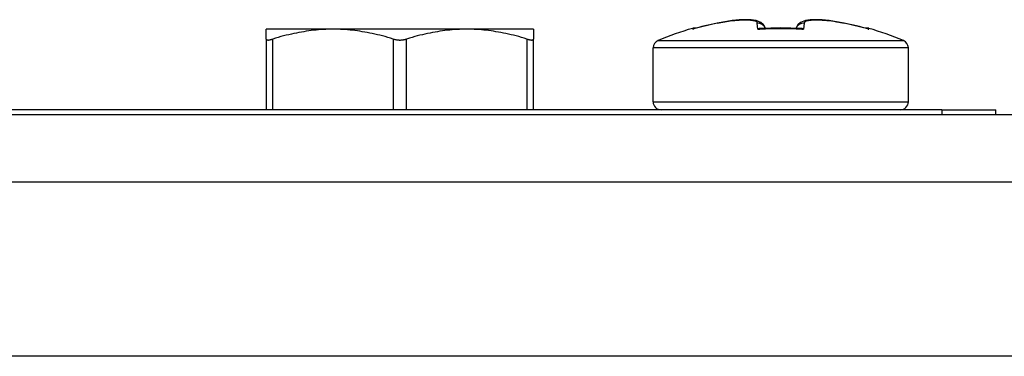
# Model space of a CAD drawing. Header units: inches. Extents: x 12 to 235, y 17 to 142.
# Tile 4 of 117: x 96.06 to 97.503, y 51.171 to 51.664. Entities that reach past the tile are written whole.
import ezdxf

# ---------------------------------------------------------------- set-up
doc = ezdxf.new("R2010")
doc.units = ezdxf.units.IN
doc.header["$MEASUREMENT"] = 0
doc.layers.add('Visible Edges(ANSI)', color=7, linetype='Continuous', lineweight=25)
doc.layers.add('Visible Tangent Edges(ANSI)', color=7, linetype='Continuous', lineweight=25)

msp = doc.modelspace()

# ---------------------------------------------------------------- linework, layer by layer
at = {"layer": 'Visible Edges(ANSI)'}
for p, q in [((97.0822, 51.6595), (97.0473, 51.651)), ((97.2572, 51.6615), (97.268, 51.6595)), ((97.3029, 51.651), (97.268, 51.6595)), ((96.4212, 51.6361), (96.4212, 51.6505)), ((96.5191, 51.6505), (96.4212, 51.6505)), ((96.715, 51.6505), (96.5191, 51.6505)), ((96.8129, 51.6505), (96.715, 51.6505)), ((96.8129, 51.6505), (96.8129, 51.6361)), ((96.4212, 51.6361), (96.4212, 51.5324)), ((96.8129, 51.5324), (96.8129, 51.6361)), ((96.9881, 51.5442), (96.9881, 51.623)), ((97.3621, 51.5442), (97.3621, 51.623)), ((95.5142, 51.5255), (129.7199, 51.5255)), ((97.4113, 51.5324), (95.5211, 51.5324)), ((97.4113, 51.5324), (97.4901, 51.5324)), ((97.4901, 51.5255), (97.4901, 51.5324)), ((129.9084, 51.1712), (95.3257, 51.1712))]:
    msp.add_line(p, q, dxfattribs=at)
at = {"layer": 'Visible Edges(ANSI)', "flags": 128}
for points in [[(97.1528, 51.6518), (97.1499, 51.6571), (97.1461, 51.6603), (97.1391, 51.6631), (97.1318, 51.6642), (97.1236, 51.6645), (97.1143, 51.6641), (97.1041, 51.6631), (97.0933, 51.6615), (97.0822, 51.6595)], [(97.0822, 51.6595), (97.0933, 51.6615), (97.1041, 51.6631), (97.1143, 51.6641), (97.1236, 51.6645), (97.1318, 51.6642), (97.139, 51.6631), (97.1461, 51.6603), (97.1499, 51.6571), (97.1528, 51.6518)], [(97.268, 51.6595), (97.2569, 51.6615), (97.2461, 51.6631), (97.2359, 51.6641), (97.2266, 51.6645), (97.2184, 51.6642), (97.2112, 51.6631), (97.2041, 51.6603), (97.2004, 51.6571), (97.1974, 51.6518)], [(96.5191, 51.6505), (96.5156, 51.6504), (96.512, 51.6504), (96.5084, 51.6502), (96.5049, 51.6501), (96.5013, 51.6499), (96.4978, 51.6496), (96.4942, 51.6493), (96.4907, 51.6489), (96.4871, 51.6485), (96.4835, 51.648), (96.4799, 51.6475), (96.4763, 51.6469), (96.4727, 51.6463), (96.469, 51.6456), (96.4654, 51.6449), (96.4617, 51.6442), (96.458, 51.6433), (96.4542, 51.6425), (96.4505, 51.6416), (96.4467, 51.6406), (96.4428, 51.6396), (96.4389, 51.6385), (96.435, 51.6373), (96.431, 51.6361)], [(96.6072, 51.6361), (96.6033, 51.6373), (96.5993, 51.6385), (96.5955, 51.6396), (96.5916, 51.6406), (96.5878, 51.6416), (96.584, 51.6425), (96.5803, 51.6433), (96.5766, 51.6442), (96.5729, 51.6449), (96.5692, 51.6456), (96.5656, 51.6463), (96.562, 51.6469), (96.5584, 51.6475), (96.5548, 51.648), (96.5512, 51.6485), (96.5476, 51.6489), (96.5441, 51.6493), (96.5405, 51.6496), (96.5369, 51.6499), (96.5334, 51.6501), (96.5298, 51.6502), (96.5263, 51.6504), (96.5227, 51.6504), (96.5191, 51.6505)], [(96.715, 51.6505), (96.7114, 51.6504), (96.7079, 51.6504), (96.7043, 51.6502), (96.7008, 51.6501), (96.6972, 51.6499), (96.6936, 51.6496), (96.6901, 51.6493), (96.6865, 51.6489), (96.683, 51.6485), (96.6794, 51.648), (96.6758, 51.6475), (96.6722, 51.6469), (96.6686, 51.6463), (96.6649, 51.6456), (96.6612, 51.6449), (96.6576, 51.6442), (96.6538, 51.6433), (96.6501, 51.6425), (96.6463, 51.6416), (96.6425, 51.6406), (96.6387, 51.6396), (96.6348, 51.6385), (96.6309, 51.6373), (96.6269, 51.6361)], [(96.8031, 51.6361), (96.7991, 51.6373), (96.7952, 51.6385), (96.7913, 51.6396), (96.7875, 51.6406), (96.7837, 51.6416), (96.7799, 51.6425), (96.7762, 51.6433), (96.7725, 51.6442), (96.7688, 51.6449), (96.7651, 51.6456), (96.7615, 51.6463), (96.7578, 51.6469), (96.7542, 51.6475), (96.7506, 51.648), (96.7471, 51.6485), (96.7435, 51.6489), (96.7399, 51.6493), (96.7364, 51.6496), (96.7328, 51.6499), (96.7293, 51.6501), (96.7257, 51.6502), (96.7221, 51.6504), (96.7186, 51.6504), (96.715, 51.6505)], [(96.4212, 51.6361), (96.4212, 51.6359), (96.4213, 51.6357), (96.4214, 51.6355), (96.4215, 51.6354), (96.4217, 51.6352), (96.4219, 51.6351), (96.4221, 51.635), (96.4224, 51.6349), (96.4227, 51.6348), (96.4231, 51.6348), (96.4234, 51.6347), (96.4238, 51.6347), (96.4243, 51.6347), (96.4248, 51.6348), (96.4253, 51.6348), (96.4258, 51.6349), (96.4264, 51.635), (96.427, 51.6351), (96.4276, 51.6352), (96.4282, 51.6354), (96.4289, 51.6355), (96.4296, 51.6357), (96.4303, 51.6359), (96.431, 51.6361)], [(96.6072, 51.6361), (96.608, 51.6359), (96.6087, 51.6357), (96.6095, 51.6355), (96.6103, 51.6354), (96.6112, 51.6352), (96.612, 51.6351), (96.6128, 51.635), (96.6137, 51.6349), (96.6145, 51.6348), (96.6154, 51.6348), (96.6162, 51.6347), (96.6171, 51.6347), (96.6179, 51.6347), (96.6188, 51.6348), (96.6196, 51.6348), (96.6205, 51.6349), (96.6213, 51.635), (96.6221, 51.6351), (96.623, 51.6352), (96.6238, 51.6354), (96.6246, 51.6355), (96.6254, 51.6357), (96.6262, 51.6359), (96.6269, 51.6361)], [(96.8031, 51.6361), (96.8038, 51.6359), (96.8045, 51.6357), (96.8052, 51.6355), (96.8059, 51.6354), (96.8066, 51.6352), (96.8072, 51.6351), (96.8078, 51.635), (96.8083, 51.6349), (96.8089, 51.6348), (96.8094, 51.6348), (96.8099, 51.6347), (96.8103, 51.6347), (96.8107, 51.6347), (96.8111, 51.6348), (96.8114, 51.6348), (96.8117, 51.6349), (96.812, 51.635), (96.8123, 51.6351), (96.8125, 51.6352), (96.8126, 51.6354), (96.8128, 51.6355), (96.8129, 51.6357), (96.8129, 51.6359), (96.8129, 51.6361)]]:
    msp.add_lwpolyline(points, dxfattribs=at)
at = {"layer": 'Visible Edges(ANSI)'}
for centre, radius, start, end in [((97.1751, 51.2063), 0.4638, 106.1528, 112.8045), ((97.0494, 51.6405), 0.0118, 79.783, 106.1528), ((97.3009, 51.6405), 0.0118, 73.8472, 100.217), ((97.1751, 51.2063), 0.4638, 67.1955, 73.8472), ((96.9999, 51.623), 0.0118, 112.8045, 180), ((97.3503, 51.623), 0.0118, 0, 67.1955), ((96.9999, 51.5442), 0.0118, 180, 270), ((97.3503, 51.5442), 0.0118, 270, 0)]:
    msp.add_arc(centre, radius, start, end, dxfattribs=at)
msp.add_ellipse((97.1751, 51.1985), major_axis=(-0.4556, 0), ratio=0.996111, start_param=4.647905, end_param=4.776873, dxfattribs=at)
at = {"layer": 'Visible Tangent Edges(ANSI)'}
for p, q in [((97.1415, 51.6506), (97.1407, 51.6595)), ((97.2095, 51.6595), (97.2087, 51.6506)), ((97.0461, 51.6518), (97.0462, 51.6506)), ((97.304, 51.6506), (97.3041, 51.6518)), ((96.431, 51.5324), (96.431, 51.6361)), ((96.6072, 51.6361), (96.6072, 51.5324)), ((96.6269, 51.5324), (96.6269, 51.6361)), ((96.8031, 51.6361), (96.8031, 51.5324)), ((96.9953, 51.6339), (97.3549, 51.6339)), ((97.3621, 51.623), (96.9881, 51.623)), ((96.9881, 51.5442), (97.3621, 51.5442)), ((97.4113, 51.5324), (97.4113, 51.5255)), ((129.8499, 51.4265), (95.3842, 51.4265))]:
    msp.add_line(p, q, dxfattribs=at)
at = {"layer": 'Visible Tangent Edges(ANSI)', "flags": 128}
for points in [[(97.0822, 51.6595), (97.0859, 51.6602), (97.0897, 51.6609), (97.0934, 51.6615), (97.0971, 51.6621), (97.1008, 51.6626), (97.1043, 51.6631), (97.1078, 51.6634), (97.1111, 51.6638), (97.1144, 51.664), (97.1175, 51.6642), (97.1205, 51.6643), (97.1233, 51.6643), (97.1259, 51.6643), (97.1283, 51.6642), (97.1306, 51.664), (97.1326, 51.6638), (97.1344, 51.6634), (97.136, 51.6631), (97.1374, 51.6626), (97.1385, 51.6621), (97.1394, 51.6615), (97.1401, 51.6609), (97.1405, 51.6602), (97.1407, 51.6595)], [(97.2095, 51.6595), (97.2097, 51.6602), (97.2101, 51.6609), (97.2108, 51.6615), (97.2117, 51.6621), (97.2128, 51.6626), (97.2142, 51.6631), (97.2158, 51.6634), (97.2176, 51.6638), (97.2197, 51.664), (97.2219, 51.6642), (97.2243, 51.6643), (97.227, 51.6643), (97.2298, 51.6643), (97.2327, 51.6642), (97.2358, 51.664), (97.2391, 51.6638), (97.2425, 51.6634), (97.2459, 51.6631), (97.2495, 51.6626), (97.2531, 51.6621), (97.2568, 51.6615), (97.2605, 51.6609), (97.2643, 51.6602), (97.268, 51.6595)], [(97.048, 51.6511), (97.0479, 51.6511), (97.0478, 51.6511), (97.0477, 51.6511), (97.0477, 51.6511), (97.0476, 51.6511), (97.0475, 51.651), (97.0474, 51.651), (97.0474, 51.651), (97.0473, 51.651), (97.0472, 51.651), (97.0471, 51.6509), (97.0471, 51.6509), (97.047, 51.6509), (97.0469, 51.6509), (97.0468, 51.6508), (97.0468, 51.6508), (97.0467, 51.6508), (97.0466, 51.6508), (97.0465, 51.6507), (97.0465, 51.6507), (97.0464, 51.6507), (97.0463, 51.6507), (97.0463, 51.6506), (97.0462, 51.6506)], [(97.0462, 51.6506), (97.0462, 51.6506), (97.0463, 51.6506), (97.0463, 51.6507), (97.0464, 51.6507), (97.0464, 51.6507), (97.0465, 51.6507), (97.0465, 51.6507), (97.0465, 51.6507), (97.0466, 51.6507), (97.0466, 51.6508), (97.0467, 51.6508), (97.0467, 51.6508), (97.0468, 51.6508), (97.0468, 51.6508), (97.0469, 51.6508), (97.0469, 51.6508), (97.047, 51.6509), (97.047, 51.6509), (97.047, 51.6509), (97.0471, 51.6509), (97.0471, 51.6509), (97.0472, 51.6509), (97.0472, 51.6509), (97.0473, 51.651)], [(97.1415, 51.6506), (97.1443, 51.6508), (97.1471, 51.651), (97.1499, 51.6512), (97.1527, 51.6513), (97.1555, 51.6514), (97.1583, 51.6515), (97.1611, 51.6516), (97.1639, 51.6517), (97.1667, 51.6518), (97.1695, 51.6518), (97.1723, 51.6518), (97.1751, 51.6518), (97.1779, 51.6518), (97.1807, 51.6518), (97.1835, 51.6518), (97.1863, 51.6517), (97.1891, 51.6516), (97.1919, 51.6515), (97.1947, 51.6514), (97.1975, 51.6513), (97.2003, 51.6512), (97.2031, 51.651), (97.2059, 51.6508), (97.2087, 51.6506)], [(97.1479, 51.6515), (97.1477, 51.6516), (97.1474, 51.6516), (97.1472, 51.6516), (97.1469, 51.6517), (97.1466, 51.6517), (97.1464, 51.6517), (97.1461, 51.6517), (97.1458, 51.6517), (97.1456, 51.6517), (97.1453, 51.6517), (97.145, 51.6516), (97.1448, 51.6516), (97.1445, 51.6516), (97.1442, 51.6515), (97.1439, 51.6514), (97.1437, 51.6514), (97.1434, 51.6513), (97.1431, 51.6512), (97.1428, 51.6511), (97.1426, 51.651), (97.1423, 51.6509), (97.142, 51.6508), (97.1417, 51.6507), (97.1415, 51.6506)], [(97.1415, 51.6506), (97.1417, 51.6507), (97.1418, 51.6507), (97.142, 51.6508), (97.1422, 51.6508), (97.1424, 51.6508), (97.1425, 51.6509), (97.1427, 51.6509), (97.1429, 51.651), (97.1431, 51.651), (97.1433, 51.651), (97.1434, 51.6511), (97.1436, 51.6511), (97.1438, 51.6511), (97.144, 51.6512), (97.1441, 51.6512), (97.1443, 51.6512), (97.1445, 51.6512), (97.1447, 51.6513), (97.1449, 51.6513), (97.145, 51.6513), (97.1452, 51.6513), (97.1454, 51.6513), (97.1456, 51.6514), (97.1457, 51.6514)], [(97.2087, 51.6506), (97.2085, 51.6507), (97.2082, 51.6508), (97.2079, 51.6509), (97.2077, 51.651), (97.2074, 51.6511), (97.2071, 51.6512), (97.2068, 51.6513), (97.2066, 51.6514), (97.2063, 51.6514), (97.206, 51.6515), (97.2057, 51.6516), (97.2055, 51.6516), (97.2052, 51.6516), (97.2049, 51.6517), (97.2047, 51.6517), (97.2044, 51.6517), (97.2041, 51.6517), (97.2038, 51.6517), (97.2036, 51.6517), (97.2033, 51.6517), (97.2031, 51.6516), (97.2028, 51.6516), (97.2025, 51.6516), (97.2023, 51.6515)], [(97.2045, 51.6514), (97.2046, 51.6514), (97.2048, 51.6513), (97.205, 51.6513), (97.2052, 51.6513), (97.2054, 51.6513), (97.2055, 51.6513), (97.2057, 51.6512), (97.2059, 51.6512), (97.2061, 51.6512), (97.2063, 51.6512), (97.2064, 51.6511), (97.2066, 51.6511), (97.2068, 51.6511), (97.207, 51.651), (97.2071, 51.651), (97.2073, 51.651), (97.2075, 51.6509), (97.2077, 51.6509), (97.2079, 51.6508), (97.208, 51.6508), (97.2082, 51.6508), (97.2084, 51.6507), (97.2086, 51.6507), (97.2087, 51.6506)], [(97.304, 51.6506), (97.304, 51.6506), (97.3039, 51.6507), (97.3038, 51.6507), (97.3037, 51.6507), (97.3037, 51.6507), (97.3036, 51.6508), (97.3035, 51.6508), (97.3035, 51.6508), (97.3034, 51.6508), (97.3033, 51.6509), (97.3032, 51.6509), (97.3032, 51.6509), (97.3031, 51.6509), (97.303, 51.651), (97.3029, 51.651), (97.3029, 51.651), (97.3028, 51.651), (97.3027, 51.651), (97.3026, 51.6511), (97.3026, 51.6511), (97.3025, 51.6511), (97.3024, 51.6511), (97.3023, 51.6511), (97.3023, 51.6511)], [(97.3029, 51.651), (97.303, 51.6509), (97.303, 51.6509), (97.3031, 51.6509), (97.3031, 51.6509), (97.3032, 51.6509), (97.3032, 51.6509), (97.3033, 51.6509), (97.3033, 51.6508), (97.3034, 51.6508), (97.3034, 51.6508), (97.3034, 51.6508), (97.3035, 51.6508), (97.3035, 51.6508), (97.3036, 51.6508), (97.3036, 51.6507), (97.3037, 51.6507), (97.3037, 51.6507), (97.3038, 51.6507), (97.3038, 51.6507), (97.3039, 51.6507), (97.3039, 51.6507), (97.3039, 51.6506), (97.304, 51.6506), (97.304, 51.6506)]]:
    msp.add_lwpolyline(points, dxfattribs=at)
at = {"layer": 'Visible Tangent Edges(ANSI)'}
for centre, major_axis, ratio, start_param, end_param in [((97.1751, 51.2068), (0.4638, 0), 0.996195, 1.7725, 1.852481), ((97.1416, 51.6479), (0.0118, 0.001), 0.979727, 0.25033, 1.559553), ((97.2086, 51.6479), (-0.0118, 0.001), 0.979727, 4.723632, 6.032856), ((97.1751, 51.2068), (0.4638, 0), 0.996195, 1.289111, 1.369092)]:
    msp.add_ellipse(centre, major_axis=major_axis, ratio=ratio, start_param=start_param, end_param=end_param, dxfattribs=at)

doc.saveas('drawing.dxf')
